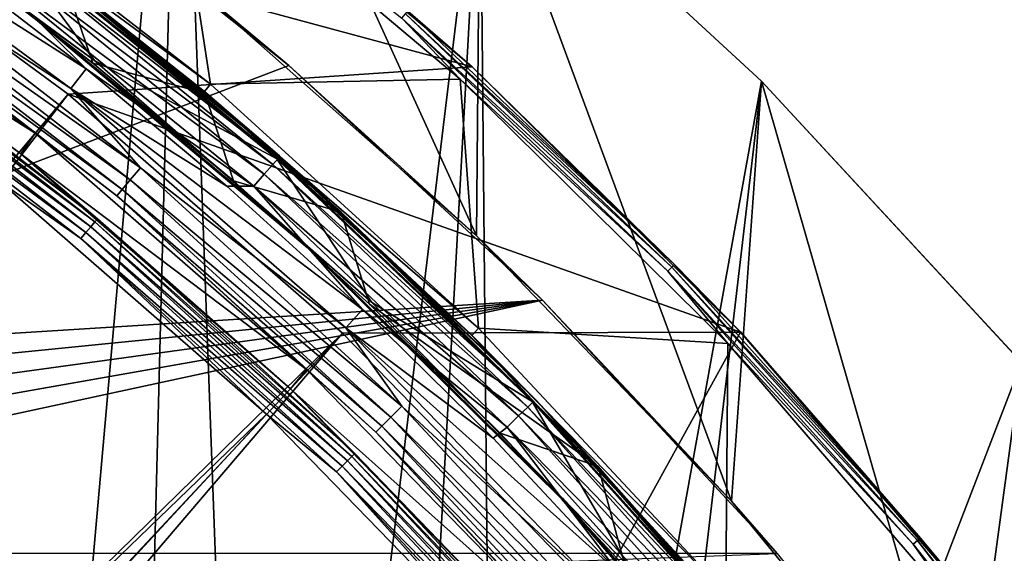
# Model space of a CAD drawing. Header units: millimetres. Extents: x -42.5 to 42.5, y -42.5 to 42.5.
# Tile 146 of 148: x 23.6 to 32.2, y 25.9 to 30.6. Entities that reach past the tile are written whole.
import ezdxf

# ---------------------------------------------------------------- set-up
doc = ezdxf.new("R2010")
doc.units = ezdxf.units.MM
doc.header["$LTSCALE"] = 127.314815
for name, color, linetype in [('1', 7, 'CONTINUOUS'), ('2', 7, 'CONTINUOUS'), ('29', 7, 'CONTINUOUS'), ('4', 7, 'CONTINUOUS'), ('47', 7, 'CONTINUOUS'), ('5', 7, 'CONTINUOUS'), ('52', 7, 'CONTINUOUS'), ('53', 7, 'CONTINUOUS'), ('54', 7, 'CONTINUOUS'), ('55', 7, 'CONTINUOUS'), ('56', 7, 'CONTINUOUS'), ('57', 7, 'CONTINUOUS'), ('58', 7, 'CONTINUOUS'), ('59', 7, 'CONTINUOUS'), ('67', 7, 'CONTINUOUS'), ('68', 7, 'CONTINUOUS'), ('69', 7, 'CONTINUOUS'), ('72', 7, 'CONTINUOUS'), ('73', 7, 'CONTINUOUS'), ('75', 7, 'CONTINUOUS'), ('78', 7, 'CONTINUOUS'), ('79', 7, 'CONTINUOUS'), ('82', 7, 'CONTINUOUS'), ('84', 7, 'CONTINUOUS')]:
    doc.layers.add(name, color=color, linetype=linetype)

msp = doc.modelspace()

# ---------------------------------------------------------------- linework, layer by layer
at = {"layer": '1', "linetype": 'Continuous'}
for points in [[(22.2064, 36.2371), (24.981, 34.3831), (23.3342, 15.8345), (22.2064, 36.2371)], [(23.3342, 15.8345), (24.981, 34.3831), (24.5075, 15.9268), (23.3342, 15.8345)], [(24.5075, 15.9268), (24.981, 34.3831), (25.6515, 16.2014), (24.5075, 15.9268)], [(24.981, 34.3831), (27.6016, 32.3172), (25.6515, 16.2014), (24.981, 34.3831)], [(25.6515, 16.2014), (27.6016, 32.3172), (26.7389, 16.6517), (25.6515, 16.2014)], [(26.7389, 16.6517), (27.6016, 32.3172), (27.7423, 17.2664), (26.7389, 16.6517)], [(27.6016, 32.3172), (30.0522, 30.0519), (27.7423, 17.2664), (27.6016, 32.3172)], [(27.7423, 17.2664), (30.0522, 30.0519), (28.6378, 18.0312), (27.7423, 17.2664)], [(30.0522, 30.0519), (32.3174, 27.6013), (28.6378, 18.0312), (30.0522, 30.0519)], [(32.3174, 27.6013), (32.3657, 21.7591), (28.6378, 18.0312), (32.3174, 27.6013)]]:
    msp.add_3dface(points, dxfattribs=at)
at = {"layer": '2', "linetype": 'Continuous'}
for points in [[(30.0517, 30.0524, 50), (27.6016, 32.3172), (27.6009, 32.3178, 50), (30.0517, 30.0524, 50)], [(30.0522, 30.0519), (27.6016, 32.3172), (30.0517, 30.0524, 50), (30.0522, 30.0519)], [(32.3169, 27.6019, 50), (30.0522, 30.0519), (30.0517, 30.0524, 50), (32.3169, 27.6019, 50)], [(32.3174, 27.6013), (30.0522, 30.0519), (32.3169, 27.6019, 50), (32.3174, 27.6013)]]:
    msp.add_3dface(points, dxfattribs=at)
at = {"layer": '29', "linetype": 'Continuous'}
for points in [[(25.9349, 30.1897, 12.8), (23.5786, 32.0639, 12.8), (19.0919, 27.5772, 12.8), (25.9349, 30.1897, 12.8)], [(28.1428, 28.1428, 12.8), (25.9349, 30.1897, 12.8), (19.0919, 27.5772, 12.8), (28.1428, 28.1428, 12.8)], [(28.1428, 28.1428, 12.8), (18.1664, 26.3825, 12.8), (17.9285, 25.9373, 12.8), (28.1428, 28.1428, 12.8)], [(30.1897, 25.9349, 12.8), (28.1428, 28.1428, 12.8), (17.9285, 25.9373, 12.8), (30.1897, 25.9349, 12.8)], [(28.1428, 28.1428, 12.8), (18.4407, 26.8059, 12.8), (18.1664, 26.3825, 12.8), (28.1428, 28.1428, 12.8)], [(28.1428, 28.1428, 12.8), (18.75, 27.2052, 12.8), (18.4407, 26.8059, 12.8), (28.1428, 28.1428, 12.8)], [(28.1428, 28.1428, 12.8), (19.0919, 27.5772, 12.8), (18.75, 27.2052, 12.8), (28.1428, 28.1428, 12.8)], [(30.1897, 25.9349, 12.8), (17.9285, 25.9373, 12.8), (17.7288, 25.4735, 12.8), (30.1897, 25.9349, 12.8)]]:
    msp.add_3dface(points, dxfattribs=at)
at = {"layer": '4', "linetype": 'Continuous'}
for points in [[(27.5706, 28.7037, 50), (24.9802, 34.3837, 50), (25.1717, 30.829, 50), (27.5706, 28.7037, 50)], [(27.6009, 32.3178, 50), (24.9802, 34.3837, 50), (27.5706, 28.7037, 50), (27.6009, 32.3178, 50)], [(29.791, 26.392, 50), (27.6009, 32.3178, 50), (27.5706, 28.7037, 50), (29.791, 26.392, 50)], [(30.0517, 30.0524, 50), (27.6009, 32.3178, 50), (29.791, 26.392, 50), (30.0517, 30.0524, 50)], [(31.8176, 23.9099, 50), (30.0517, 30.0524, 50), (29.791, 26.392, 50), (31.8176, 23.9099, 50)], [(32.3169, 27.6019, 50), (30.0517, 30.0524, 50), (31.8176, 23.9099, 50), (32.3169, 27.6019, 50)], [(33.6385, 21.2719, 50), (32.3169, 27.6019, 50), (31.8176, 23.9099, 50), (33.6385, 21.2719, 50)]]:
    msp.add_3dface(points, dxfattribs=at)
at = {"layer": '47', "linetype": 'Continuous'}
for points in [[(24.0117, 29.9398, 50), (21.4571, 31.8205, 50), (9.6236, 12.8437, 36.185), (24.0117, 29.9398, 50)], [(10.4108, 12.2143, 36.185), (24.0117, 29.9398, 50), (9.6236, 12.8437, 36.185), (10.4108, 12.2143, 36.185)], [(26.402, 27.8548, 50), (24.0117, 29.9398, 50), (10.4108, 12.2143, 36.185), (26.402, 27.8548, 50)], [(11.1571, 11.5366, 36.185), (26.402, 27.8548, 50), (10.4108, 12.2143, 36.185), (11.1571, 11.5366, 36.185)], [(11.8593, 10.8135, 36.185), (26.402, 27.8548, 50), (11.1571, 11.5366, 36.185), (11.8593, 10.8135, 36.185)], [(28.6123, 25.5791, 50), (26.402, 27.8548, 50), (11.8593, 10.8135, 36.185), (28.6123, 25.5791, 50)]]:
    msp.add_3dface(points, dxfattribs=at)
at = {"layer": '5', "linetype": 'Continuous'}
for points in [[(23.5786, 32.0639, 12.8), (25.9349, 30.1897, 12.8), (23.5786, 32.0639, 24.8), (23.5786, 32.0639, 12.8)], [(25.9349, 30.1897, 12.8), (25.1717, 30.829, 50), (23.5786, 32.0639, 24.8), (25.9349, 30.1897, 12.8)], [(27.5706, 28.7037, 50), (25.1717, 30.829, 50), (25.9349, 30.1897, 12.8), (27.5706, 28.7037, 50)], [(28.1428, 28.1428, 12.8), (27.5706, 28.7037, 50), (25.9349, 30.1897, 12.8), (28.1428, 28.1428, 12.8)], [(29.791, 26.392, 50), (27.5706, 28.7037, 50), (28.1428, 28.1428, 12.8), (29.791, 26.392, 50)], [(30.1897, 25.9349, 12.8), (29.791, 26.392, 50), (28.1428, 28.1428, 12.8), (30.1897, 25.9349, 12.8)], [(31.8176, 23.9099, 50), (29.791, 26.392, 50), (30.1897, 25.9349, 12.8), (31.8176, 23.9099, 50)]]:
    msp.add_3dface(points, dxfattribs=at)
at = {"layer": '52', "linetype": 'Continuous'}
for points in [[(21.4571, 31.8205, 50), (27.5309, 30.179, 50), (25.0137, 32.2961, 50), (21.4571, 31.8205, 50)], [(21.4571, 31.8205, 50), (24.0117, 29.9398, 50), (27.5309, 30.179, 50), (21.4571, 31.8205, 50)], [(24.0117, 29.9398, 50), (29.8704, 27.8655, 50), (27.5309, 30.179, 50), (24.0117, 29.9398, 50)], [(24.0117, 29.9398, 50), (26.402, 27.8548, 50), (29.8704, 27.8655, 50), (24.0117, 29.9398, 50)], [(26.402, 27.8548, 50), (28.6123, 25.5791, 50), (29.8704, 27.8655, 50), (26.402, 27.8548, 50)], [(28.6123, 25.5791, 50), (32.0156, 25.3717, 50), (29.8704, 27.8655, 50), (28.6123, 25.5791, 50)]]:
    msp.add_3dface(points, dxfattribs=at)
at = {"layer": '53', "linetype": 'Continuous'}
for points in [[(27.5309, 30.179, 50), (25.0136, 32.2961, 49.15), (25.0137, 32.2961, 50), (27.5309, 30.179, 50)], [(27.5312, 30.1788, 49.15), (25.0136, 32.2961, 49.15), (27.5309, 30.179, 50), (27.5312, 30.1788, 49.15)], [(29.8704, 27.8655, 50), (27.5312, 30.1788, 49.15), (27.5309, 30.179, 50), (29.8704, 27.8655, 50)], [(29.8696, 27.8663, 49.15), (27.5312, 30.1788, 49.15), (29.8704, 27.8655, 50), (29.8696, 27.8663, 49.15)], [(32.015, 25.3725, 49.15), (29.8696, 27.8663, 49.15), (29.8704, 27.8655, 50), (32.015, 25.3725, 49.15)], [(32.0156, 25.3717, 50), (32.015, 25.3725, 49.15), (29.8704, 27.8655, 50), (32.0156, 25.3717, 50)]]:
    msp.add_3dface(points, dxfattribs=at)
at = {"layer": '54', "linetype": 'Continuous'}
for points in [[(25.0136, 32.2961, 49.15), (27.5312, 30.1788, 49.15), (26.9719, 30.6644, 49.0926), (25.0136, 32.2961, 49.15)], [(27.4275, 30.0703, 49), (24.9198, 32.1791, 49), (26.9182, 30.6034, 49.0114), (27.4275, 30.0703, 49)], [(26.9182, 30.6034, 49.0114), (26.9504, 30.64, 49.0439), (29.2713, 28.431, 49.0439), (26.9182, 30.6034, 49.0114)], [(26.9719, 30.6644, 49.0926), (29.2946, 28.4537, 49.0926), (26.9504, 30.64, 49.0439), (26.9719, 30.6644, 49.0926)], [(26.9504, 30.64, 49.0439), (29.2946, 28.4537, 49.0926), (29.2713, 28.431, 49.0439), (26.9504, 30.64, 49.0439)], [(26.9719, 30.6644, 49.0926), (27.5312, 30.1788, 49.15), (29.2946, 28.4537, 49.0926), (26.9719, 30.6644, 49.0926)], [(29.2363, 28.3971, 49.0114), (27.4275, 30.0703, 49), (26.9182, 30.6034, 49.0114), (29.2363, 28.3971, 49.0114)], [(29.2363, 28.3971, 49.0114), (26.9182, 30.6034, 49.0114), (29.2713, 28.431, 49.0439), (29.2363, 28.3971, 49.0114)], [(27.5312, 30.1788, 49.15), (29.8696, 27.8663, 49.15), (29.2946, 28.4537, 49.0926), (27.5312, 30.1788, 49.15)], [(29.7582, 27.7658, 49), (27.4275, 30.0703, 49), (29.2363, 28.3971, 49.0114), (29.7582, 27.7658, 49)], [(29.2363, 28.3971, 49.0114), (29.2713, 28.431, 49.0439), (31.4117, 26.0468, 49.0439), (29.2363, 28.3971, 49.0114)], [(31.3742, 26.0157, 49.0114), (29.7582, 27.7658, 49), (29.2363, 28.3971, 49.0114), (31.3742, 26.0157, 49.0114)], [(31.3742, 26.0157, 49.0114), (29.2363, 28.3971, 49.0114), (31.4117, 26.0468, 49.0439), (31.3742, 26.0157, 49.0114)], [(29.2946, 28.4537, 49.0926), (31.4368, 26.0676, 49.0926), (29.2713, 28.431, 49.0439), (29.2946, 28.4537, 49.0926)], [(29.2713, 28.431, 49.0439), (31.4368, 26.0676, 49.0926), (31.4117, 26.0468, 49.0439), (29.2713, 28.431, 49.0439)], [(29.2946, 28.4537, 49.0926), (29.8696, 27.8663, 49.15), (31.4368, 26.0676, 49.0926), (29.2946, 28.4537, 49.0926)], [(29.8696, 27.8663, 49.15), (32.015, 25.3725, 49.15), (31.4368, 26.0676, 49.0926), (29.8696, 27.8663, 49.15)], [(31.8958, 25.2813, 49), (29.7582, 27.7658, 49), (31.3742, 26.0157, 49.0114), (31.8958, 25.2813, 49)], [(31.3742, 26.0157, 49.0114), (31.4117, 26.0468, 49.0439), (33.3585, 23.502, 49.0439), (31.3742, 26.0157, 49.0114)], [(33.3187, 23.4739, 49.0114), (31.8958, 25.2813, 49), (31.3742, 26.0157, 49.0114), (33.3187, 23.4739, 49.0114)], [(33.3187, 23.4739, 49.0114), (31.3742, 26.0157, 49.0114), (33.3585, 23.502, 49.0439), (33.3187, 23.4739, 49.0114)], [(31.4368, 26.0676, 49.0926), (33.3851, 23.5207, 49.0926), (31.4117, 26.0468, 49.0439), (31.4368, 26.0676, 49.0926)], [(31.4117, 26.0468, 49.0439), (33.3851, 23.5207, 49.0926), (33.3585, 23.502, 49.0439), (31.4117, 26.0468, 49.0439)], [(31.4368, 26.0676, 49.0926), (32.015, 25.3725, 49.15), (33.3851, 23.5207, 49.0926), (31.4368, 26.0676, 49.0926)]]:
    msp.add_3dface(points, dxfattribs=at)
at = {"layer": '55', "linetype": 'Continuous'}
for points in [[(25.2513, 30.0275, 49), (22.7532, 31.962, 49), (24.9198, 32.1791, 49), (25.2513, 30.0275, 49)], [(27.4275, 30.0703, 49), (25.2513, 30.0275, 49), (24.9198, 32.1791, 49), (27.4275, 30.0703, 49)], [(27.5858, 27.898, 49), (25.2513, 30.0275, 49), (27.4275, 30.0703, 49), (27.5858, 27.898, 49)], [(29.7582, 27.7658, 49), (27.5858, 27.898, 49), (27.4275, 30.0703, 49), (29.7582, 27.7658, 49)], [(29.7416, 25.5874, 49), (27.5858, 27.898, 49), (29.7582, 27.7658, 49), (29.7416, 25.5874, 49)], [(31.8958, 25.2813, 49), (29.7416, 25.5874, 49), (29.7582, 27.7658, 49), (31.8958, 25.2813, 49)]]:
    msp.add_3dface(points, dxfattribs=at)
at = {"layer": '56', "linetype": 'Continuous'}
for points in [[(25.2513, 30.0275, 49), (22.7073, 31.892, 48.9483), (22.7532, 31.962, 49), (25.2513, 30.0275, 49)], [(25.1996, 29.9617, 48.9483), (22.7073, 31.892, 48.9483), (25.2513, 30.0275, 49), (25.1996, 29.9617, 48.9483)], [(27.5858, 27.898, 49), (25.1996, 29.9617, 48.9483), (25.2513, 30.0275, 49), (27.5858, 27.898, 49)], [(27.5288, 27.8368, 48.9483), (25.1996, 29.9617, 48.9483), (27.5858, 27.898, 49), (27.5288, 27.8368, 48.9483)], [(29.7416, 25.5874, 49), (27.5288, 27.8368, 48.9483), (27.5858, 27.898, 49), (29.7416, 25.5874, 49)], [(29.6789, 25.5321, 48.9483), (27.5288, 27.8368, 48.9483), (29.7416, 25.5874, 49), (29.6789, 25.5321, 48.9483)]]:
    msp.add_3dface(points, dxfattribs=at)
at = {"layer": '57', "linetype": 'Continuous'}
for points in [[(25.7388, 27.149, 47.8721), (11.9403, 13.8114, 36.0224), (23.4094, 29.1814, 47.8721), (25.7388, 27.149, 47.8721)], [(12.7226, 13.0942, 36.0224), (11.9403, 13.8114, 36.0224), (25.7388, 27.149, 47.8721), (12.7226, 13.0942, 36.0224)], [(27.8922, 24.9315, 47.8721), (12.7226, 13.0942, 36.0224), (25.7388, 27.149, 47.8721), (27.8922, 24.9315, 47.8721)]]:
    msp.add_3dface(points, dxfattribs=at)
at = {"layer": '58', "linetype": 'Continuous'}
for points in [[(25.1996, 29.9617, 48.9483), (23.4705, 31.3346, 44.9227), (22.7073, 31.892, 48.9483), (25.1996, 29.9617, 48.9483)], [(25.8567, 29.3965, 44.9227), (23.4705, 31.3346, 44.9227), (25.1996, 29.9617, 48.9483), (25.8567, 29.3965, 44.9227)], [(27.5288, 27.8368, 48.9483), (25.8567, 29.3965, 44.9227), (25.1996, 29.9617, 48.9483), (27.5288, 27.8368, 48.9483)], [(28.0834, 27.2772, 44.9227), (25.8567, 29.3965, 44.9227), (27.5288, 27.8368, 48.9483), (28.0834, 27.2772, 44.9227)], [(29.6789, 25.5321, 48.9483), (28.0834, 27.2772, 44.9227), (27.5288, 27.8368, 48.9483), (29.6789, 25.5321, 48.9483)], [(30.137, 24.9897, 44.9227), (28.0834, 27.2772, 44.9227), (29.6789, 25.5321, 48.9483), (30.137, 24.9897, 44.9227)]]:
    msp.add_3dface(points, dxfattribs=at)
at = {"layer": '59', "linetype": 'Continuous'}
for points in [[(25.1871, 29.9722, 41.5), (22.6945, 31.9011, 41.5), (23.4658, 31.3381, 42.8465), (25.1871, 29.9722, 41.5)], [(25.1871, 29.9722, 41.5), (23.4658, 31.3381, 42.8465), (25.8517, 29.4009, 42.8465), (25.1871, 29.9722, 41.5)], [(27.5166, 27.8489, 41.5), (25.1871, 29.9722, 41.5), (25.8517, 29.4009, 42.8465), (27.5166, 27.8489, 41.5)], [(27.5166, 27.8489, 41.5), (25.8517, 29.4009, 42.8465), (28.0782, 27.2825, 42.8465), (27.5166, 27.8489, 41.5)], [(29.6683, 25.5444, 41.5), (27.5166, 27.8489, 41.5), (28.0782, 27.2825, 42.8465), (29.6683, 25.5444, 41.5)], [(29.6683, 25.5444, 41.5), (28.0782, 27.2825, 42.8465), (30.1318, 24.996, 42.8465), (29.6683, 25.5444, 41.5)]]:
    msp.add_3dface(points, dxfattribs=at)
at = {"layer": '67', "linetype": 'Continuous'}
for points in [[(21.0905, 31.2676, 47.709), (23.6, 29.4197, 47.709), (21.8663, 30.7125, 47.7768), (21.0905, 31.2676, 47.709)], [(21.8663, 30.7125, 47.7768), (24.2667, 28.8534, 47.7768), (21.845, 30.6826, 47.8357), (21.8663, 30.7125, 47.7768)], [(21.8663, 30.7125, 47.7768), (23.6, 29.4197, 47.709), (24.2667, 28.8534, 47.7768), (21.8663, 30.7125, 47.7768)], [(21.8133, 30.6381, 47.8785), (24.2079, 28.7835, 47.8785), (21.7751, 30.5843, 47.9001), (21.8133, 30.6381, 47.8785)], [(21.845, 30.6826, 47.8357), (24.2431, 28.8253, 47.8357), (21.8133, 30.6381, 47.8785), (21.845, 30.6826, 47.8357)], [(21.8133, 30.6381, 47.8785), (24.2431, 28.8253, 47.8357), (24.2079, 28.7835, 47.8785), (21.8133, 30.6381, 47.8785)], [(21.845, 30.6826, 47.8357), (24.2667, 28.8534, 47.7768), (24.2431, 28.8253, 47.8357), (21.845, 30.6826, 47.8357)], [(21.7349, 30.5278, 47.8978), (21.7751, 30.5843, 47.9001), (24.1655, 28.733, 47.9001), (21.7349, 30.5278, 47.8978)], [(21.7751, 30.5843, 47.9001), (24.2079, 28.7835, 47.8785), (24.1655, 28.733, 47.9001), (21.7751, 30.5843, 47.9001)], [(24.1209, 28.6799, 47.8978), (23.4094, 29.1814, 47.8721), (21.7349, 30.5278, 47.8978), (24.1209, 28.6799, 47.8978)], [(24.1209, 28.6799, 47.8978), (21.7349, 30.5278, 47.8978), (24.1655, 28.733, 47.9001), (24.1209, 28.6799, 47.8978)], [(23.6, 29.4197, 47.709), (25.9482, 27.3709, 47.709), (24.2667, 28.8534, 47.7768), (23.6, 29.4197, 47.709)], [(25.7388, 27.149, 47.8721), (23.4094, 29.1814, 47.8721), (24.1209, 28.6799, 47.8978), (25.7388, 27.149, 47.8721)], [(24.2431, 28.8253, 47.8357), (26.4839, 26.781, 47.8357), (24.2079, 28.7835, 47.8785), (24.2431, 28.8253, 47.8357)], [(24.2667, 28.8534, 47.7768), (26.5098, 26.8071, 47.7768), (24.2431, 28.8253, 47.8357), (24.2667, 28.8534, 47.7768)], [(24.2431, 28.8253, 47.8357), (26.5098, 26.8071, 47.7768), (26.4839, 26.781, 47.8357), (24.2431, 28.8253, 47.8357)], [(24.2667, 28.8534, 47.7768), (25.9482, 27.3709, 47.709), (26.5098, 26.8071, 47.7768), (24.2667, 28.8534, 47.7768)], [(24.2079, 28.7835, 47.8785), (26.4455, 26.7422, 47.8785), (24.1655, 28.733, 47.9001), (24.2079, 28.7835, 47.8785)], [(24.2079, 28.7835, 47.8785), (26.4839, 26.781, 47.8357), (26.4455, 26.7422, 47.8785), (24.2079, 28.7835, 47.8785)], [(24.1209, 28.6799, 47.8978), (24.1655, 28.733, 47.9001), (26.3992, 26.6953, 47.9001), (24.1209, 28.6799, 47.8978)], [(26.3504, 26.646, 47.8978), (25.7388, 27.149, 47.8721), (24.1209, 28.6799, 47.8978), (26.3504, 26.646, 47.8978)], [(26.3504, 26.646, 47.8978), (24.1209, 28.6799, 47.8978), (26.3992, 26.6953, 47.9001), (26.3504, 26.646, 47.8978)], [(24.1655, 28.733, 47.9001), (26.4455, 26.7422, 47.8785), (26.3992, 26.6953, 47.9001), (24.1655, 28.733, 47.9001)], [(25.9482, 27.3709, 47.709), (28.1198, 25.1347, 47.709), (26.5098, 26.8071, 47.7768), (25.9482, 27.3709, 47.709)], [(27.8922, 24.9315, 47.8721), (25.7388, 27.149, 47.8721), (26.3504, 26.646, 47.8978), (27.8922, 24.9315, 47.8721)], [(26.4839, 26.781, 47.8357), (28.553, 24.5631, 47.8357), (26.4455, 26.7422, 47.8785), (26.4839, 26.781, 47.8357)], [(26.5098, 26.8071, 47.7768), (28.5809, 24.5871, 47.7768), (26.4839, 26.781, 47.8357), (26.5098, 26.8071, 47.7768)], [(26.4839, 26.781, 47.8357), (28.5809, 24.5871, 47.7768), (28.553, 24.5631, 47.8357), (26.4839, 26.781, 47.8357)], [(26.5098, 26.8071, 47.7768), (28.1198, 25.1347, 47.709), (28.5809, 24.5871, 47.7768), (26.5098, 26.8071, 47.7768)], [(26.3504, 26.646, 47.8978), (26.3992, 26.6953, 47.9001), (28.4617, 24.4845, 47.9001), (26.3504, 26.646, 47.8978)], [(26.4455, 26.7422, 47.8785), (28.5116, 24.5275, 47.8785), (26.3992, 26.6953, 47.9001), (26.4455, 26.7422, 47.8785)], [(26.3992, 26.6953, 47.9001), (28.5116, 24.5275, 47.8785), (28.4617, 24.4845, 47.9001), (26.3992, 26.6953, 47.9001)], [(26.4455, 26.7422, 47.8785), (28.553, 24.5631, 47.8357), (28.5116, 24.5275, 47.8785), (26.4455, 26.7422, 47.8785)], [(28.4091, 24.4393, 47.8978), (27.8922, 24.9315, 47.8721), (26.3504, 26.646, 47.8978), (28.4091, 24.4393, 47.8978)], [(28.4091, 24.4393, 47.8978), (26.3504, 26.646, 47.8978), (28.4617, 24.4845, 47.9001), (28.4091, 24.4393, 47.8978)]]:
    msp.add_3dface(points, dxfattribs=at)
at = {"layer": '68', "linetype": 'Continuous'}
for points in [[(21.0905, 31.2676, 47.709), (21.2001, 31.456, 41.4826), (23.7247, 29.5984, 41.4826), (21.0905, 31.2676, 47.709)], [(23.6, 29.4197, 47.709), (21.0905, 31.2676, 47.709), (23.7247, 29.5984, 41.4826), (23.6, 29.4197, 47.709)], [(23.6, 29.4197, 47.709), (23.7247, 29.5984, 41.4826), (26.0875, 27.5384, 41.4826), (23.6, 29.4197, 47.709)], [(25.9482, 27.3709, 47.709), (23.6, 29.4197, 47.709), (26.0875, 27.5384, 41.4826), (25.9482, 27.3709, 47.709)], [(25.9482, 27.3709, 47.709), (26.0875, 27.5384, 41.4826), (28.2718, 25.2909, 41.4826), (25.9482, 27.3709, 47.709)], [(28.1198, 25.1347, 47.709), (25.9482, 27.3709, 47.709), (28.2718, 25.2909, 41.4826), (28.1198, 25.1347, 47.709)]]:
    msp.add_3dface(points, dxfattribs=at)
at = {"layer": '69', "linetype": 'Continuous'}
for points in [[(21.478, 31.8713, 41), (24.0362, 29.989, 41), (22.2031, 31.1856, 41.0233), (21.478, 31.8713, 41)], [(23.7247, 29.5984, 41.4826), (21.2001, 31.456, 41.4826), (22.0174, 30.9247, 41.3323), (23.7247, 29.5984, 41.4826)], [(22.2031, 31.1856, 41.0233), (24.6405, 29.2978, 41.0233), (22.1236, 31.0738, 41.0913), (22.2031, 31.1856, 41.0233)], [(22.2031, 31.1856, 41.0233), (24.0362, 29.989, 41), (24.6405, 29.2978, 41.0233), (22.2031, 31.1856, 41.0233)], [(22.1236, 31.0738, 41.0913), (24.5522, 29.1928, 41.0913), (22.0596, 30.984, 41.1976), (22.1236, 31.0738, 41.0913)], [(22.1236, 31.0738, 41.0913), (24.6405, 29.2978, 41.0233), (24.5522, 29.1928, 41.0913), (22.1236, 31.0738, 41.0913)], [(22.0174, 30.9247, 41.3323), (22.0596, 30.984, 41.1976), (24.4813, 29.1085, 41.1976), (22.0174, 30.9247, 41.3323)], [(22.0596, 30.984, 41.1976), (24.5522, 29.1928, 41.0913), (24.4813, 29.1085, 41.1976), (22.0596, 30.984, 41.1976)], [(24.4344, 29.0527, 41.3323), (23.7247, 29.5984, 41.4826), (22.0174, 30.9247, 41.3323), (24.4344, 29.0527, 41.3323)], [(24.4344, 29.0527, 41.3323), (22.0174, 30.9247, 41.3323), (24.4813, 29.1085, 41.1976), (24.4344, 29.0527, 41.3323)], [(24.0362, 29.989, 41), (26.4304, 27.9019, 41), (24.6405, 29.2978, 41.0233), (24.0362, 29.989, 41)], [(26.0875, 27.5384, 41.4826), (23.7247, 29.5984, 41.4826), (24.4344, 29.0527, 41.3323), (26.0875, 27.5384, 41.4826)], [(24.6405, 29.2978, 41.0233), (26.9181, 27.2201, 41.0233), (24.5522, 29.1928, 41.0913), (24.6405, 29.2978, 41.0233)], [(24.6405, 29.2978, 41.0233), (26.4304, 27.9019, 41), (26.9181, 27.2201, 41.0233), (24.6405, 29.2978, 41.0233)], [(24.5522, 29.1928, 41.0913), (26.8216, 27.1225, 41.0913), (24.4813, 29.1085, 41.1976), (24.5522, 29.1928, 41.0913)], [(24.5522, 29.1928, 41.0913), (26.9181, 27.2201, 41.0233), (26.8216, 27.1225, 41.0913), (24.5522, 29.1928, 41.0913)], [(24.4344, 29.0527, 41.3323), (24.4813, 29.1085, 41.1976), (26.7442, 27.0442, 41.1976), (24.4344, 29.0527, 41.3323)], [(24.4813, 29.1085, 41.1976), (26.8216, 27.1225, 41.0913), (26.7442, 27.0442, 41.1976), (24.4813, 29.1085, 41.1976)], [(26.6929, 26.9924, 41.3323), (26.0875, 27.5384, 41.4826), (24.4344, 29.0527, 41.3323), (26.6929, 26.9924, 41.3323)], [(26.6929, 26.9924, 41.3323), (24.4344, 29.0527, 41.3323), (26.7442, 27.0442, 41.1976), (26.6929, 26.9924, 41.3323)], [(26.4304, 27.9019, 41), (28.6443, 25.624, 41), (26.9181, 27.2201, 41.0233), (26.4304, 27.9019, 41)], [(28.2718, 25.2909, 41.4826), (26.0875, 27.5384, 41.4826), (26.6929, 26.9924, 41.3323), (28.2718, 25.2909, 41.4826)], [(26.9181, 27.2201, 41.0233), (29.0212, 24.9658, 41.0233), (26.8216, 27.1225, 41.0913), (26.9181, 27.2201, 41.0233)], [(26.9181, 27.2201, 41.0233), (28.6443, 25.624, 41), (29.0212, 24.9658, 41.0233), (26.9181, 27.2201, 41.0233)], [(26.8216, 27.1225, 41.0913), (28.9171, 24.8763, 41.0913), (26.7442, 27.0442, 41.1976), (26.8216, 27.1225, 41.0913)], [(26.8216, 27.1225, 41.0913), (29.0212, 24.9658, 41.0233), (28.9171, 24.8763, 41.0913), (26.8216, 27.1225, 41.0913)], [(26.6929, 26.9924, 41.3323), (26.7442, 27.0442, 41.1976), (28.8336, 24.8045, 41.1976), (26.6929, 26.9924, 41.3323)], [(26.7442, 27.0442, 41.1976), (28.9171, 24.8763, 41.0913), (28.8336, 24.8045, 41.1976), (26.7442, 27.0442, 41.1976)], [(28.7783, 24.7569, 41.3323), (28.2718, 25.2909, 41.4826), (26.6929, 26.9924, 41.3323), (28.7783, 24.7569, 41.3323)], [(28.7783, 24.7569, 41.3323), (26.6929, 26.9924, 41.3323), (28.8336, 24.8045, 41.1976), (28.7783, 24.7569, 41.3323)]]:
    msp.add_3dface(points, dxfattribs=at)
at = {"layer": '72', "linetype": 'Continuous'}
for points in [[(24.1686, 30.1612, 41), (21.478, 31.8713, 41), (22.9016, 31.1342, 41), (24.1686, 30.1612, 41)], [(24.0362, 29.989, 41), (21.478, 31.8713, 41), (24.1686, 30.1612, 41), (24.0362, 29.989, 41)], [(25.394, 29.137, 41), (24.0362, 29.989, 41), (24.1686, 30.1612, 41), (25.394, 29.137, 41)], [(26.5762, 28.0629, 41), (24.0362, 29.989, 41), (25.394, 29.137, 41), (26.5762, 28.0629, 41)], [(26.4304, 27.9019, 41), (24.0362, 29.989, 41), (26.5762, 28.0629, 41), (26.4304, 27.9019, 41)], [(27.7132, 26.9407, 41), (26.4304, 27.9019, 41), (26.5762, 28.0629, 41), (27.7132, 26.9407, 41)], [(28.8029, 25.7724, 41), (26.4304, 27.9019, 41), (27.7132, 26.9407, 41), (28.8029, 25.7724, 41)], [(28.6443, 25.624, 41), (26.4304, 27.9019, 41), (28.8029, 25.7724, 41), (28.6443, 25.624, 41)]]:
    msp.add_3dface(points, dxfattribs=at)
at = {"layer": '73', "linetype": 'Continuous'}
for points in [[(22.6945, 31.9011, 41.5), (25.1871, 29.9722, 41.5), (23.4559, 31.3151, 41.3459), (22.6945, 31.9011, 41.5)], [(23.4559, 31.3151, 41.3459), (25.8406, 29.3783, 41.3459), (23.4134, 31.2583, 41.2064), (23.4559, 31.3151, 41.3459)], [(23.4559, 31.3151, 41.3459), (25.1871, 29.9722, 41.5), (25.8406, 29.3783, 41.3459), (23.4559, 31.3151, 41.3459)], [(23.4134, 31.2583, 41.2064), (25.7937, 29.325, 41.2064), (23.347, 31.1697, 41.0956), (23.4134, 31.2583, 41.2064)], [(23.4134, 31.2583, 41.2064), (25.8406, 29.3783, 41.3459), (25.7937, 29.325, 41.2064), (23.4134, 31.2583, 41.2064)], [(23.2634, 31.0581, 41.0245), (23.347, 31.1697, 41.0956), (25.7206, 29.2419, 41.0956), (23.2634, 31.0581, 41.0245)], [(23.347, 31.1697, 41.0956), (25.7937, 29.325, 41.2064), (25.7206, 29.2419, 41.0956), (23.347, 31.1697, 41.0956)], [(24.1686, 30.1612, 41), (22.9016, 31.1342, 41), (23.2634, 31.0581, 41.0245), (24.1686, 30.1612, 41)], [(25.6285, 29.1371, 41.0245), (24.1686, 30.1612, 41), (23.2634, 31.0581, 41.0245), (25.6285, 29.1371, 41.0245)], [(25.6285, 29.1371, 41.0245), (23.2634, 31.0581, 41.0245), (25.7206, 29.2419, 41.0956), (25.6285, 29.1371, 41.0245)], [(25.394, 29.137, 41), (24.1686, 30.1612, 41), (25.6285, 29.1371, 41.0245), (25.394, 29.137, 41)], [(25.1871, 29.9722, 41.5), (27.5166, 27.8489, 41.5), (25.8406, 29.3783, 41.3459), (25.1871, 29.9722, 41.5)], [(25.8406, 29.3783, 41.3459), (28.0659, 27.2603, 41.3459), (25.7937, 29.325, 41.2064), (25.8406, 29.3783, 41.3459)], [(25.8406, 29.3783, 41.3459), (27.5166, 27.8489, 41.5), (28.0659, 27.2603, 41.3459), (25.8406, 29.3783, 41.3459)], [(25.7937, 29.325, 41.2064), (28.015, 27.2108, 41.2064), (25.7206, 29.2419, 41.0956), (25.7937, 29.325, 41.2064)], [(25.7937, 29.325, 41.2064), (28.0659, 27.2603, 41.3459), (28.015, 27.2108, 41.2064), (25.7937, 29.325, 41.2064)], [(25.6285, 29.1371, 41.0245), (25.7206, 29.2419, 41.0956), (27.9356, 27.1337, 41.0956), (25.6285, 29.1371, 41.0245)], [(25.7206, 29.2419, 41.0956), (28.015, 27.2108, 41.2064), (27.9356, 27.1337, 41.0956), (25.7206, 29.2419, 41.0956)], [(26.5762, 28.0629, 41), (25.394, 29.137, 41), (25.6285, 29.1371, 41.0245), (26.5762, 28.0629, 41)], [(27.8355, 27.0365, 41.0245), (26.5762, 28.0629, 41), (25.6285, 29.1371, 41.0245), (27.8355, 27.0365, 41.0245)], [(27.8355, 27.0365, 41.0245), (25.6285, 29.1371, 41.0245), (27.9356, 27.1337, 41.0956), (27.8355, 27.0365, 41.0245)], [(27.7132, 26.9407, 41), (26.5762, 28.0629, 41), (27.8355, 27.0365, 41.0245), (27.7132, 26.9407, 41)], [(27.5166, 27.8489, 41.5), (29.6683, 25.5444, 41.5), (28.0659, 27.2603, 41.3459), (27.5166, 27.8489, 41.5)], [(28.015, 27.2108, 41.2064), (30.0636, 24.9289, 41.2064), (27.9356, 27.1337, 41.0956), (28.015, 27.2108, 41.2064)], [(28.0659, 27.2603, 41.3459), (30.1182, 24.9742, 41.3459), (28.015, 27.2108, 41.2064), (28.0659, 27.2603, 41.3459)], [(28.015, 27.2108, 41.2064), (30.1182, 24.9742, 41.3459), (30.0636, 24.9289, 41.2064), (28.015, 27.2108, 41.2064)], [(28.0659, 27.2603, 41.3459), (29.6683, 25.5444, 41.5), (30.1182, 24.9742, 41.3459), (28.0659, 27.2603, 41.3459)], [(27.8355, 27.0365, 41.0245), (27.9356, 27.1337, 41.0956), (29.9784, 24.8583, 41.0956), (27.8355, 27.0365, 41.0245)], [(27.9356, 27.1337, 41.0956), (30.0636, 24.9289, 41.2064), (29.9784, 24.8583, 41.0956), (27.9356, 27.1337, 41.0956)], [(28.8029, 25.7724, 41), (27.7132, 26.9407, 41), (27.8355, 27.0365, 41.0245), (28.8029, 25.7724, 41)], [(29.871, 24.7692, 41.0245), (28.8029, 25.7724, 41), (27.8355, 27.0365, 41.0245), (29.871, 24.7692, 41.0245)], [(29.871, 24.7692, 41.0245), (27.8355, 27.0365, 41.0245), (29.9784, 24.8583, 41.0956), (29.871, 24.7692, 41.0245)]]:
    msp.add_3dface(points, dxfattribs=at)
at = {"layer": '75', "linetype": 'Continuous'}
for points in [[(25.8567, 29.3965, 44.9227), (23.9766, 30.9406, 44.8783), (23.4705, 31.3346, 44.9227), (25.8567, 29.3965, 44.9227)], [(25.2035, 29.9496, 44.8783), (23.9766, 30.9406, 44.8783), (25.8567, 29.3965, 44.9227), (25.2035, 29.9496, 44.8783)], [(26.3893, 28.9102, 44.8783), (25.2035, 29.9496, 44.8783), (25.8567, 29.3965, 44.9227), (26.3893, 28.9102, 44.8783)], [(28.0834, 27.2772, 44.9227), (26.3893, 28.9102, 44.8783), (25.8567, 29.3965, 44.9227), (28.0834, 27.2772, 44.9227)], [(28.6301, 26.6929, 44.8783), (26.3893, 28.9102, 44.8783), (28.0834, 27.2772, 44.9227), (28.6301, 26.6929, 44.8783)], [(30.137, 24.9897, 44.9227), (28.6301, 26.6929, 44.8783), (28.0834, 27.2772, 44.9227), (30.137, 24.9897, 44.9227)], [(30.6847, 24.3031, 44.8783), (28.6301, 26.6929, 44.8783), (30.137, 24.9897, 44.9227), (30.6847, 24.3031, 44.8783)]]:
    msp.add_3dface(points, dxfattribs=at)
at = {"layer": '78', "linetype": 'Continuous'}
for points in [[(24.2251, 30.2106, 43.527), (22.9559, 31.186, 43.527), (23.9766, 30.9406, 44.8783), (24.2251, 30.2106, 43.527)], [(25.2035, 29.9496, 44.8783), (24.2251, 30.2106, 43.527), (23.9766, 30.9406, 44.8783), (25.2035, 29.9496, 44.8783)], [(25.4527, 29.1839, 43.527), (24.2251, 30.2106, 43.527), (25.2035, 29.9496, 44.8783), (25.4527, 29.1839, 43.527)], [(26.3893, 28.9102, 44.8783), (25.4527, 29.1839, 43.527), (25.2035, 29.9496, 44.8783), (26.3893, 28.9102, 44.8783)], [(26.6366, 28.1075, 43.527), (25.4527, 29.1839, 43.527), (26.3893, 28.9102, 44.8783), (26.6366, 28.1075, 43.527)], [(28.6301, 26.6929, 44.8783), (26.6366, 28.1075, 43.527), (26.3893, 28.9102, 44.8783), (28.6301, 26.6929, 44.8783)], [(27.7749, 26.9833, 43.527), (26.6366, 28.1075, 43.527), (28.6301, 26.6929, 44.8783), (27.7749, 26.9833, 43.527)], [(28.866, 25.8127, 43.527), (27.7749, 26.9833, 43.527), (28.6301, 26.6929, 44.8783), (28.866, 25.8127, 43.527)], [(30.6847, 24.3031, 44.8783), (28.866, 25.8127, 43.527), (28.6301, 26.6929, 44.8783), (30.6847, 24.3031, 44.8783)]]:
    msp.add_3dface(points, dxfattribs=at)
at = {"layer": '79', "linetype": 'Continuous'}
for points in [[(24.2407, 30.233, 43.3876), (21.6609, 32.1318, 43.3876), (23.713, 30.6177, 43.4301), (24.2407, 30.233, 43.3876)], [(22.9559, 31.186, 43.527), (24.2251, 30.2106, 43.527), (23.7073, 30.6103, 43.4784), (22.9559, 31.186, 43.527)], [(23.7073, 30.6103, 43.4784), (26.0935, 28.6034, 43.4784), (23.713, 30.6177, 43.4301), (23.7073, 30.6103, 43.4784)], [(23.7073, 30.6103, 43.4784), (25.4527, 29.1839, 43.527), (26.0935, 28.6034, 43.4784), (23.7073, 30.6103, 43.4784)], [(24.2251, 30.2106, 43.527), (25.4527, 29.1839, 43.527), (23.7073, 30.6103, 43.4784), (24.2251, 30.2106, 43.527)], [(26.0999, 28.6103, 43.4301), (24.2407, 30.233, 43.3876), (23.713, 30.6177, 43.4301), (26.0999, 28.6103, 43.4301)], [(26.0935, 28.6034, 43.4784), (26.0999, 28.6103, 43.4301), (23.713, 30.6177, 43.4301), (26.0935, 28.6034, 43.4784)], [(26.6552, 28.1273, 43.3876), (24.2407, 30.233, 43.3876), (26.0999, 28.6103, 43.4301), (26.6552, 28.1273, 43.3876)], [(25.4527, 29.1839, 43.527), (26.6366, 28.1075, 43.527), (26.0935, 28.6034, 43.4784), (25.4527, 29.1839, 43.527)], [(26.0935, 28.6034, 43.4784), (28.3105, 26.4109, 43.4784), (26.0999, 28.6103, 43.4301), (26.0935, 28.6034, 43.4784)], [(26.0935, 28.6034, 43.4784), (27.7749, 26.9833, 43.527), (28.3105, 26.4109, 43.4784), (26.0935, 28.6034, 43.4784)], [(26.6366, 28.1075, 43.527), (27.7749, 26.9833, 43.527), (26.0935, 28.6034, 43.4784), (26.6366, 28.1075, 43.527)], [(28.3174, 26.4174, 43.4301), (26.6552, 28.1273, 43.3876), (26.0999, 28.6103, 43.4301), (28.3174, 26.4174, 43.4301)], [(28.3105, 26.4109, 43.4784), (28.3174, 26.4174, 43.4301), (26.0999, 28.6103, 43.4301), (28.3105, 26.4109, 43.4784)], [(28.8868, 25.8301, 43.3876), (26.6552, 28.1273, 43.3876), (28.3174, 26.4174, 43.4301), (28.8868, 25.8301, 43.3876)], [(27.7749, 26.9833, 43.527), (28.866, 25.8127, 43.527), (28.3105, 26.4109, 43.4784), (27.7749, 26.9833, 43.527)], [(28.3105, 26.4109, 43.4784), (30.3439, 24.0473, 43.4784), (28.3174, 26.4174, 43.4301), (28.3105, 26.4109, 43.4784)], [(28.866, 25.8127, 43.527), (29.908, 24.5979, 43.527), (28.3105, 26.4109, 43.4784), (28.866, 25.8127, 43.527)], [(28.3105, 26.4109, 43.4784), (29.908, 24.5979, 43.527), (30.3439, 24.0473, 43.4784), (28.3105, 26.4109, 43.4784)], [(30.3513, 24.0531, 43.4301), (28.8868, 25.8301, 43.3876), (28.3174, 26.4174, 43.4301), (30.3513, 24.0531, 43.4301)], [(30.3439, 24.0473, 43.4784), (30.3513, 24.0531, 43.4301), (28.3174, 26.4174, 43.4301), (30.3439, 24.0473, 43.4784)]]:
    msp.add_3dface(points, dxfattribs=at)
at = {"layer": '82', "linetype": 'Continuous'}
for points in [[(23.4658, 31.3381, 42.8465), (23.7976, 31.0759, 42.8969), (25.8517, 29.4009, 42.8465), (23.4658, 31.3381, 42.8465)], [(25.8293, 29.3755, 42.9414), (23.7976, 31.0759, 42.8969), (23.4455, 31.311, 42.9414), (25.8293, 29.3755, 42.9414)], [(26.2011, 29.0782, 42.8969), (23.7976, 31.0759, 42.8969), (25.8293, 29.3755, 42.9414), (26.2011, 29.0782, 42.8969)], [(23.7976, 31.0759, 42.8969), (26.2011, 29.0782, 42.8969), (25.8517, 29.4009, 42.8465), (23.7976, 31.0759, 42.8969)], [(28.0539, 27.2589, 42.9414), (26.2011, 29.0782, 42.8969), (25.8293, 29.3755, 42.9414), (28.0539, 27.2589, 42.9414)], [(25.8517, 29.4009, 42.8465), (26.2011, 29.0782, 42.8969), (28.0782, 27.2825, 42.8465), (25.8517, 29.4009, 42.8465)], [(26.2011, 29.0782, 42.8969), (28.4376, 26.895, 42.8969), (28.0782, 27.2825, 42.8465), (26.2011, 29.0782, 42.8969)], [(28.4376, 26.895, 42.8969), (26.2011, 29.0782, 42.8969), (28.0539, 27.2589, 42.9414), (28.4376, 26.895, 42.8969)], [(28.0782, 27.2825, 42.8465), (28.4376, 26.895, 42.8969), (30.1318, 24.996, 42.8465), (28.0782, 27.2825, 42.8465)], [(30.1057, 24.9743, 42.9414), (28.4376, 26.895, 42.8969), (28.0539, 27.2589, 42.9414), (30.1057, 24.9743, 42.9414)], [(30.4928, 24.5403, 42.8969), (28.4376, 26.895, 42.8969), (30.1057, 24.9743, 42.9414), (30.4928, 24.5403, 42.8969)], [(28.4376, 26.895, 42.8969), (30.4928, 24.5403, 42.8969), (30.1318, 24.996, 42.8465), (28.4376, 26.895, 42.8969)]]:
    msp.add_3dface(points, dxfattribs=at)
at = {"layer": '84', "linetype": 'Continuous'}
for points in [[(24.2407, 30.233, 43.3876), (23.4455, 31.311, 42.9414), (21.6609, 32.1318, 43.3876), (24.2407, 30.233, 43.3876)], [(25.8293, 29.3755, 42.9414), (23.4455, 31.311, 42.9414), (24.2407, 30.233, 43.3876), (25.8293, 29.3755, 42.9414)], [(26.6552, 28.1273, 43.3876), (25.8293, 29.3755, 42.9414), (24.2407, 30.233, 43.3876), (26.6552, 28.1273, 43.3876)], [(28.0539, 27.2589, 42.9414), (25.8293, 29.3755, 42.9414), (26.6552, 28.1273, 43.3876), (28.0539, 27.2589, 42.9414)], [(28.8868, 25.8301, 43.3876), (28.0539, 27.2589, 42.9414), (26.6552, 28.1273, 43.3876), (28.8868, 25.8301, 43.3876)], [(30.1057, 24.9743, 42.9414), (28.0539, 27.2589, 42.9414), (28.8868, 25.8301, 43.3876), (30.1057, 24.9743, 42.9414)]]:
    msp.add_3dface(points, dxfattribs=at)

doc.saveas('drawing.dxf')
